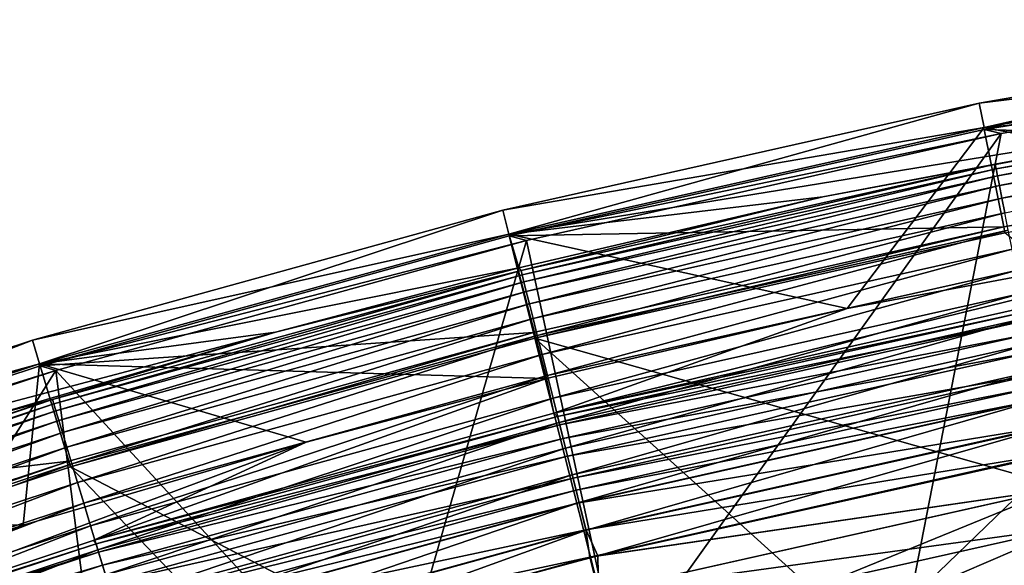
# Model space of a CAD drawing. Header units: metres. Extents: x -901 to 901, y -486 to 401.
# Tile 111 of 256: x -759 to -739, y 387 to 398. Entities that reach past the tile are written whole.
import ezdxf

# ---------------------------------------------------------------- set-up
doc = ezdxf.new("R2010")
doc.units = ezdxf.units.M

msp = doc.modelspace()

# ---------------------------------------------------------------- linework, layer by layer
at = {"layer": 'top'}
for points in [[(-730.437378, 388.696564, -613.146606), (-741.093811, 386.699982, -613.146606), (-729.673889, 397.729004, -107.314049)], [(-729.673889, 397.729004, -107.314049), (-741.093811, 386.699982, -613.146606), (-739.265808, 396.062897, -107.314049)], [(-729.971008, 397.820648, -98), (-729.673889, 397.729004, -107.314049), (-739.606262, 396.148773, -98)], [(-739.606262, 396.148773, -98), (-729.677551, 395.842224, -98), (-729.971008, 397.820648, -98)], [(-729.673889, 397.729004, -107.314049), (-739.265808, 396.062897, -107.314049), (-739.606262, 396.148773, -98)], [(-739.606262, 396.148773, -98), (-739.265808, 396.062897, -107.314049), (-749.147888, 394.006165, -98)], [(-749.147888, 394.006165, -98), (-739.216125, 394.187134, -98), (-739.606262, 396.148773, -98)], [(-739.216125, 394.187134, -98), (-729.677551, 395.842224, -98), (-739.606262, 396.148773, -98)], [(-739.265808, 396.062897, -107.314049), (-748.802429, 393.918335, -107.314049), (-749.147888, 394.006165, -98)], [(-739.265808, 396.062897, -107.314049), (-746.944763, 385.33316, -613.146606), (-748.802429, 393.918335, -107.314049)], [(-741.093811, 386.699982, -613.146606), (-746.944763, 385.33316, -613.146606), (-739.265808, 396.062897, -107.314049)], [(-729.677551, 395.842224, -98), (-739.216125, 394.187134, -98), (-739.192932, 394.07077, -107.279144)], [(-748.661926, 392.06601, -98), (-739.216125, 394.187134, -98), (-749.147888, 394.006165, -98)], [(-739.216125, 394.187134, -98), (-748.661926, 392.06601, -98), (-748.633057, 391.950867, -107.279144)], [(-739.192932, 394.07077, -107.279144), (-739.216125, 394.187134, -98), (-748.633057, 391.950867, -107.279144)], [(-749.147888, 394.006165, -98), (-748.802429, 393.918335, -107.314049), (-758.572876, 391.397888, -98)], [(-758.572876, 391.397888, -98), (-748.661926, 392.06601, -98), (-749.147888, 394.006165, -98)], [(-730.124146, 386.721558, -613.111694), (-739.192932, 394.07077, -107.279144), (-748.633057, 391.950867, -107.279144)], [(-748.802429, 393.918335, -107.314049), (-758.25293, 391.304474, -107.314049), (-758.572876, 391.397888, -98)], [(-748.802429, 393.918335, -107.314049), (-751.629333, 384.096924, -613.146606), (-758.25293, 391.304474, -107.314049)], [(-746.944763, 385.33316, -613.146606), (-751.629333, 384.096924, -613.146606), (-748.802429, 393.918335, -107.314049)], [(-757.99231, 389.483917, -98), (-748.661926, 392.06601, -98), (-758.572876, 391.397888, -98)], [(-748.661926, 392.06601, -98), (-757.99231, 389.483917, -98), (-757.957825, 389.370392, -107.279144)], [(-748.633057, 391.950867, -107.279144), (-748.661926, 392.06601, -98), (-757.957825, 389.370392, -107.279144)], [(-757.957825, 389.370392, -107.279144), (-746.458984, 383.393372, -613.111694), (-748.633057, 391.950867, -107.279144)], [(-746.458984, 383.393372, -613.111694), (-740.669189, 384.74588, -613.111694), (-748.633057, 391.950867, -107.279144)], [(-748.633057, 391.950867, -107.279144), (-740.669189, 384.74588, -613.111694), (-730.124146, 386.721558, -613.111694)], [(-758.572876, 391.397888, -98), (-758.25293, 391.304474, -107.314049), (-767.858521, 388.330292, -98)], [(-767.858521, 388.330292, -98), (-757.99231, 389.483917, -98), (-758.572876, 391.397888, -98)], [(-758.25293, 391.304474, -107.314049), (-767.58606, 388.230835, -107.314049), (-767.858521, 388.330292, -98)], [(-758.25293, 391.304474, -107.314049), (-765.636047, 379.619629, -613.146606), (-767.58606, 388.230835, -107.314049)], [(-758.25293, 391.304474, -107.314049), (-757.139404, 382.477631, -613.146606), (-765.636047, 379.619629, -613.146606)], [(-751.629333, 384.096924, -613.146606), (-757.139404, 382.477631, -613.146606), (-758.25293, 391.304474, -107.314049)], [(-767.184753, 386.447144, -98), (-757.99231, 389.483917, -98), (-767.858521, 388.330292, -98)], [(-757.99231, 389.483917, -98), (-767.184753, 386.447144, -98), (-767.144714, 386.335388, -107.279144)], [(-757.957825, 389.370392, -107.279144), (-757.99231, 389.483917, -98), (-767.144714, 386.335388, -107.279144)], [(-767.144714, 386.335388, -107.279144), (-751.094604, 382.170044, -613.111694), (-757.957825, 389.370392, -107.279144)], [(-751.094604, 382.170044, -613.111694), (-746.458984, 383.393372, -613.111694), (-757.957825, 389.370392, -107.279144)], [(-741.093811, 386.699982, -613.146606), (-730.437378, 388.696564, -613.146606), (-737.775085, 387.317444, -613.819397)]]:
    msp.add_3dface(points, dxfattribs=at)
at = {"layer": 'top0'}
for points in [[(-739.612, 396.185699, -87), (-729.974854, 397.85791, -87), (-731.373291, 394.608612, -87)], [(-729.974854, 397.85791, -87), (-739.612, 396.185699, -87), (-731.732422, 396.873077, -5.947641)], [(-729.780151, 397.114563, -5.365363), (-739.387329, 395.447327, -5.365363), (-739.36969, 395.358429, -4.786941)], [(-731.732422, 396.873077, -5.947641), (-739.387329, 395.447327, -5.365363), (-729.780151, 397.114563, -5.365363)], [(-729.766907, 397.024902, -4.786941), (-729.780151, 397.114563, -5.365363), (-739.36969, 395.358429, -4.786941)], [(-729.766907, 397.024902, -4.786941), (-739.36969, 395.358429, -4.786941), (-739.341248, 395.214935, -4.218875)], [(-729.745544, 396.880188, -4.218875), (-729.766907, 397.024902, -4.786941), (-739.341248, 395.214935, -4.218875)], [(-749.155518, 394.042633, -87), (-742.850098, 394.789886, -5.947641), (-731.732422, 396.873077, -5.947641)], [(-731.732422, 396.873077, -5.947641), (-739.612, 396.185699, -87), (-749.155518, 394.042633, -87)], [(-731.732422, 396.873077, -5.947641), (-742.850098, 394.789886, -5.947641), (-739.387329, 395.447327, -5.365363)], [(-729.745544, 396.880188, -4.218875), (-739.341248, 395.214935, -4.218875), (-739.302124, 395.017944, -3.667668)], [(-729.716125, 396.681519, -3.667668), (-729.745544, 396.880188, -4.218875), (-739.302124, 395.017944, -3.667668)], [(-729.716125, 396.681519, -3.667668), (-739.302124, 395.017944, -3.667668), (-739.252686, 394.768921, -3.139467)], [(-729.678955, 396.430359, -3.139467), (-729.716125, 396.681519, -3.667668), (-739.252686, 394.768921, -3.139467)], [(-729.678955, 396.430359, -3.139467), (-739.252686, 394.768921, -3.139467), (-739.193481, 394.470673, -2.639013)], [(-749.155518, 394.042633, -87), (-739.612, 396.185699, -87), (-742.363281, 392.549377, -87)], [(-739.612, 396.185699, -87), (-731.373291, 394.608612, -87), (-742.363281, 392.549377, -87)], [(-739.387329, 395.447327, -5.365363), (-748.911499, 393.313782, -5.365363), (-748.889526, 393.225891, -4.786941)], [(-742.850098, 394.789886, -5.947641), (-748.911499, 393.313782, -5.365363), (-739.387329, 395.447327, -5.365363)], [(-739.36969, 395.358429, -4.786941), (-739.387329, 395.447327, -5.365363), (-748.889526, 393.225891, -4.786941)], [(-739.36969, 395.358429, -4.786941), (-748.889526, 393.225891, -4.786941), (-748.854004, 393.083954, -4.218875)], [(-739.341248, 395.214935, -4.218875), (-739.36969, 395.358429, -4.786941), (-748.854004, 393.083954, -4.218875)], [(-739.341248, 395.214935, -4.218875), (-748.854004, 393.083954, -4.218875), (-748.805298, 392.88916, -3.667668)], [(-739.302124, 395.017944, -3.667668), (-739.341248, 395.214935, -4.218875), (-748.805298, 392.88916, -3.667668)], [(-739.302124, 395.017944, -3.667668), (-748.805298, 392.88916, -3.667668), (-748.743652, 392.642853, -3.139467)], [(-739.252686, 394.768921, -3.139467), (-739.302124, 395.017944, -3.667668), (-748.743652, 392.642853, -3.139467)], [(-748.954285, 393.363861, -5.947641), (-742.850098, 394.789886, -5.947641), (-749.155518, 394.042633, -87)], [(-742.850098, 394.789886, -5.947641), (-748.954285, 393.363861, -5.947641), (-748.911499, 393.313782, -5.365363)], [(-739.252686, 394.768921, -3.139467), (-748.743652, 392.642853, -3.139467), (-748.669861, 392.347839, -2.639013)], [(-739.193481, 394.470673, -2.639013), (-739.252686, 394.768921, -3.139467), (-748.669861, 392.347839, -2.639013)], [(-748.2547, 390.446381, -5.959025), (-742.363281, 392.549377, -87), (-731.373291, 394.608612, -87)], [(-731.373291, 394.608612, -87), (-738.888733, 392.549591, -5.959025), (-748.2547, 390.446381, -5.959025)], [(-739.193481, 394.470673, -2.639013), (-748.669861, 392.347839, -2.639013), (-748.584656, 392.007263, -2.170691)], [(-739.125122, 394.126312, -2.170691), (-739.193481, 394.470673, -2.639013), (-748.584656, 392.007263, -2.170691)], [(-758.582397, 391.433868, -87), (-749.155518, 394.042633, -87), (-748.397339, 391.13974, -87)], [(-758.582397, 391.433868, -87), (-748.954285, 393.363861, -5.947641), (-749.155518, 394.042633, -87)], [(-749.155518, 394.042633, -87), (-742.363281, 392.549377, -87), (-748.397339, 391.13974, -87)], [(-739.125122, 394.126312, -2.170691), (-748.584656, 392.007263, -2.170691), (-748.488831, 391.624237, -1.738888)], [(-739.048218, 393.739044, -1.738888), (-739.125122, 394.126312, -2.170691), (-748.488831, 391.624237, -1.738888)], [(-739.048218, 393.739044, -1.738888), (-748.488831, 391.624237, -1.738888), (-748.38324, 391.202087, -1.34779)], [(-738.963501, 393.312195, -1.34779), (-739.048218, 393.739044, -1.738888), (-748.38324, 391.202087, -1.34779)], [(-753.841614, 392.074097, -5.947641), (-748.954285, 393.363861, -5.947641), (-758.582397, 391.433868, -87)], [(-748.954285, 393.363861, -5.947641), (-753.841614, 392.074097, -5.947641), (-748.911499, 393.313782, -5.365363)], [(-748.911499, 393.313782, -5.365363), (-758.325256, 390.718506, -5.365363), (-758.29895, 390.631775, -4.786941)], [(-748.911499, 393.313782, -5.365363), (-753.841614, 392.074097, -5.947641), (-758.325256, 390.718506, -5.365363)], [(-748.889526, 393.225891, -4.786941), (-748.911499, 393.313782, -5.365363), (-758.29895, 390.631775, -4.786941)], [(-748.889526, 393.225891, -4.786941), (-758.29895, 390.631775, -4.786941), (-758.256531, 390.491791, -4.218875)], [(-748.854004, 393.083954, -4.218875), (-748.889526, 393.225891, -4.786941), (-758.256531, 390.491791, -4.218875)], [(-738.963501, 393.312195, -1.34779), (-748.38324, 391.202087, -1.34779), (-748.26886, 390.744873, -1.000777)], [(-738.871765, 392.849915, -1.000777), (-738.963501, 393.312195, -1.34779), (-748.26886, 390.744873, -1.000777)], [(-748.854004, 393.083954, -4.218875), (-758.256531, 390.491791, -4.218875), (-758.198242, 390.299591, -3.667668)], [(-748.805298, 392.88916, -3.667668), (-748.854004, 393.083954, -4.218875), (-758.198242, 390.299591, -3.667668)], [(-748.805298, 392.88916, -3.667668), (-758.198242, 390.299591, -3.667668), (-758.124634, 390.05661, -3.139467)], [(-748.743652, 392.642853, -3.139467), (-748.805298, 392.88916, -3.667668), (-758.124634, 390.05661, -3.139467)], [(-738.871765, 392.849915, -1.000777), (-748.26886, 390.744873, -1.000777), (-748.14679, 390.256866, -0.70103)], [(-738.773804, 392.356537, -0.70103), (-738.871765, 392.849915, -1.000777), (-748.14679, 390.256866, -0.70103)], [(-748.743652, 392.642853, -3.139467), (-758.124634, 390.05661, -3.139467), (-758.036377, 389.765594, -2.639013)], [(-748.669861, 392.347839, -2.639013), (-748.743652, 392.642853, -3.139467), (-758.036377, 389.765594, -2.639013)], [(-748.397339, 391.13974, -87), (-742.363281, 392.549377, -87), (-748.2547, 390.446381, -5.959025)], [(-748.2547, 390.446381, -5.959025), (-738.888733, 392.549591, -5.959025), (-738.797791, 392.47757, -5.381563)], [(-748.176697, 390.376587, -5.381563), (-748.2547, 390.446381, -5.959025), (-738.797791, 392.47757, -5.381563)], [(-738.797791, 392.47757, -5.381563), (-738.764221, 392.308197, -4.82471), (-748.176697, 390.376587, -5.381563)], [(-748.669861, 392.347839, -2.639013), (-758.036377, 389.765594, -2.639013), (-757.934509, 389.429596, -2.170691)], [(-748.584656, 392.007263, -2.170691), (-748.669861, 392.347839, -2.639013), (-757.934509, 389.429596, -2.170691)], [(-738.764221, 392.308197, -4.82471), (-748.134827, 390.209076, -4.82471), (-748.176697, 390.376587, -5.381563)], [(-738.773804, 392.356537, -0.70103), (-748.14679, 390.256866, -0.70103), (-748.018066, 389.742401, -0.451727)], [(-738.764221, 392.308197, -4.82471), (-738.710144, 392.035889, -4.312942), (-748.134827, 390.209076, -4.82471)], [(-738.670532, 391.836365, -0.451727), (-738.773804, 392.356537, -0.70103), (-748.018066, 389.742401, -0.451727)], [(-759.590271, 390.384735, -5.947641), (-753.841614, 392.074097, -5.947641), (-767.869873, 388.365692, -87)], [(-767.869873, 388.365692, -87), (-753.841614, 392.074097, -5.947641), (-758.582397, 391.433868, -87)], [(-753.841614, 392.074097, -5.947641), (-759.590271, 390.384735, -5.947641), (-758.325256, 390.718506, -5.365363)], [(-748.584656, 392.007263, -2.170691), (-757.934509, 389.429596, -2.170691), (-757.820007, 389.051727, -1.738888)], [(-748.488831, 391.624237, -1.738888), (-748.584656, 392.007263, -2.170691), (-757.820007, 389.051727, -1.738888)], [(-738.710144, 392.035889, -4.312942), (-748.067444, 389.939758, -4.312942), (-748.134827, 390.209076, -4.82471)], [(-738.710144, 392.035889, -4.312942), (-738.637878, 391.671906, -3.865118), (-748.067444, 389.939758, -4.312942)], [(-738.670532, 391.836365, -0.451727), (-748.018066, 389.742401, -0.451727), (-747.88385, 389.206055, -0.255695)], [(-738.562866, 391.294067, -0.255695), (-738.670532, 391.836365, -0.451727), (-747.88385, 389.206055, -0.255695)], [(-748.488831, 391.624237, -1.738888), (-757.820007, 389.051727, -1.738888), (-757.693726, 388.635254, -1.34779)], [(-748.38324, 391.202087, -1.34779), (-748.488831, 391.624237, -1.738888), (-757.693726, 388.635254, -1.34779)], [(-738.637878, 391.671906, -3.865118), (-747.977356, 389.579773, -3.865118), (-748.067444, 389.939758, -4.312942)], [(-738.637878, 391.671906, -3.865118), (-738.550049, 391.229553, -3.497899), (-747.977356, 389.579773, -3.865118)], [(-767.869873, 388.365692, -87), (-758.582397, 391.433868, -87), (-758.911072, 388.194855, -87)], [(-758.911072, 388.194855, -87), (-758.582397, 391.433868, -87), (-753.228516, 389.864807, -87)], [(-758.582397, 391.433868, -87), (-748.397339, 391.13974, -87), (-753.228516, 389.864807, -87)], [(-748.38324, 391.202087, -1.34779), (-757.693726, 388.635254, -1.34779), (-757.557007, 388.184204, -1.000777)], [(-748.26886, 390.744873, -1.000777), (-748.38324, 391.202087, -1.34779), (-757.557007, 388.184204, -1.000777)], [(-738.550049, 391.229553, -3.497899), (-747.86792, 389.142273, -3.497899), (-747.977356, 389.579773, -3.865118)], [(-738.562866, 391.294067, -0.255695), (-747.88385, 389.206055, -0.255695), (-747.745728, 388.653839, -0.114353)], [(-738.550049, 391.229553, -3.497899), (-738.501343, 390.9841, -3.348771), (-747.86792, 389.142273, -3.497899)], [(-738.452026, 390.735718, -0.114353), (-738.562866, 391.294067, -0.255695), (-747.745728, 388.653839, -0.114353)], [(-753.228516, 389.864807, -87), (-748.397339, 391.13974, -87), (-757.506226, 387.886139, -5.959025)], [(-757.506226, 387.886139, -5.959025), (-748.397339, 391.13974, -87), (-748.2547, 390.446381, -5.959025)], [(-738.501343, 390.9841, -3.348771), (-747.80719, 388.899475, -3.348771), (-747.86792, 389.142273, -3.497899)], [(-738.501343, 390.9841, -3.348771), (-738.449951, 390.725311, -3.22474), (-747.80719, 388.899475, -3.348771)], [(-758.325256, 390.718506, -5.365363), (-767.601196, 387.665985, -5.365363), (-767.570679, 387.580658, -4.786941)], [(-758.325256, 390.718506, -5.365363), (-759.590271, 390.384735, -5.947641), (-767.601196, 387.665985, -5.365363)], [(-758.29895, 390.631775, -4.786941), (-758.325256, 390.718506, -5.365363), (-767.570679, 387.580658, -4.786941)], [(-758.29895, 390.631775, -4.786941), (-767.570679, 387.580658, -4.786941), (-767.521423, 387.442902, -4.218875)], [(-758.256531, 390.491791, -4.218875), (-758.29895, 390.631775, -4.786941), (-767.521423, 387.442902, -4.218875)], [(-748.26886, 390.744873, -1.000777), (-757.557007, 388.184204, -1.000777), (-757.411072, 387.702789, -0.70103)], [(-748.14679, 390.256866, -0.70103), (-748.26886, 390.744873, -1.000777), (-757.411072, 387.702789, -0.70103)], [(-738.449951, 390.725311, -3.22474), (-747.743164, 388.643524, -3.22474), (-747.80719, 388.899475, -3.348771)], [(-738.452026, 390.735718, -0.114353), (-747.745728, 388.653839, -0.114353), (-747.605164, 388.09201, -0.028766)], [(-738.449951, 390.725311, -3.22474), (-738.341248, 390.177734, -3.056892), (-747.743164, 388.643524, -3.22474)], [(-738.339294, 390.167694, -0.028766), (-738.452026, 390.735718, -0.114353), (-747.605164, 388.09201, -0.028766)], [(-758.256531, 390.491791, -4.218875), (-767.521423, 387.442902, -4.218875), (-767.453796, 387.253784, -3.667668)], [(-758.198242, 390.299591, -3.667668), (-758.256531, 390.491791, -4.218875), (-767.453796, 387.253784, -3.667668)], [(-757.506226, 387.886139, -5.959025), (-748.2547, 390.446381, -5.959025), (-748.176697, 390.376587, -5.381563)], [(-758.198242, 390.299591, -3.667668), (-767.453796, 387.253784, -3.667668), (-767.368286, 387.014709, -3.139467)], [(-758.124634, 390.05661, -3.139467), (-758.198242, 390.299591, -3.667668), (-767.368286, 387.014709, -3.139467)], [(-757.446899, 387.820892, -5.381563), (-757.506226, 387.886139, -5.959025), (-748.176697, 390.376587, -5.381563)], [(-748.176697, 390.376587, -5.381563), (-748.134827, 390.209076, -4.82471), (-757.446899, 387.820892, -5.381563)], [(-748.134827, 390.209076, -4.82471), (-757.39679, 387.65564, -4.82471), (-757.446899, 387.820892, -5.381563)], [(-748.14679, 390.256866, -0.70103), (-757.411072, 387.702789, -0.70103), (-757.257202, 387.195251, -0.451727)], [(-748.134827, 390.209076, -4.82471), (-748.067444, 389.939758, -4.312942), (-757.39679, 387.65564, -4.82471)], [(-748.018066, 389.742401, -0.451727), (-748.14679, 390.256866, -0.70103), (-757.257202, 387.195251, -0.451727)], [(-758.124634, 390.05661, -3.139467), (-767.368286, 387.014709, -3.139467), (-767.265808, 386.728363, -2.639013)], [(-758.036377, 389.765594, -2.639013), (-758.124634, 390.05661, -3.139467), (-767.265808, 386.728363, -2.639013)], [(-738.341248, 390.177734, -3.056892), (-747.607666, 388.101929, -3.056892), (-747.743164, 388.643524, -3.22474)], [(-738.306396, 389.621979, -3), (-747.607666, 388.101929, -3.056892), (-738.341248, 390.177734, -3.056892)], [(-747.605164, 388.09201, -0.028766), (-747.36676, 387.576294), (-738.339294, 390.167694, -0.028766)], [(-747.36676, 387.576294), (-738.004761, 389.666626), (-738.339294, 390.167694, -0.028766)], [(-758.911072, 388.194855, -87), (-753.228516, 389.864807, -87), (-766.620911, 384.875061, -5.959025)], [(-766.620911, 384.875061, -5.959025), (-753.228516, 389.864807, -87), (-757.506226, 387.886139, -5.959025)], [(-748.067444, 389.939758, -4.312942), (-757.316223, 387.389954, -4.312942), (-757.39679, 387.65564, -4.82471)], [(-748.067444, 389.939758, -4.312942), (-747.977356, 389.579773, -3.865118), (-757.316223, 387.389954, -4.312942)], [(-758.036377, 389.765594, -2.639013), (-767.265808, 386.728363, -2.639013), (-767.147583, 386.397797, -2.170691)], [(-757.934509, 389.429596, -2.170691), (-758.036377, 389.765594, -2.639013), (-767.147583, 386.397797, -2.170691)], [(-748.018066, 389.742401, -0.451727), (-757.257202, 387.195251, -0.451727), (-757.096863, 386.666138, -0.255695)], [(-747.88385, 389.206055, -0.255695), (-748.018066, 389.742401, -0.451727), (-757.096863, 386.666138, -0.255695)], [(-738.306396, 389.621979, -3), (-747.529419, 387.550873, -3), (-747.607666, 388.101929, -3.056892)], [(-738.166199, 388.917145, -3), (-747.529419, 387.550873, -3), (-738.306396, 389.621979, -3)], [(-738.166992, 388.921082), (-738.004761, 389.666626), (-747.36676, 387.576294)], [(-757.934509, 389.429596, -2.170691), (-767.147583, 386.397797, -2.170691), (-767.014587, 386.026001, -1.738888)], [(-757.820007, 389.051727, -1.738888), (-757.934509, 389.429596, -2.170691), (-767.014587, 386.026001, -1.738888)], [(-747.977356, 389.579773, -3.865118), (-757.208618, 387.034821, -3.865118), (-757.316223, 387.389954, -4.312942)], [(-747.977356, 389.579773, -3.865118), (-747.86792, 389.142273, -3.497899), (-757.208618, 387.034821, -3.865118)], [(-757.820007, 389.051727, -1.738888), (-767.014587, 386.026001, -1.738888), (-766.867981, 385.616211, -1.34779)], [(-757.693726, 388.635254, -1.34779), (-757.820007, 389.051727, -1.738888), (-766.867981, 385.616211, -1.34779)], [(-747.86792, 389.142273, -3.497899), (-757.077759, 386.60321, -3.497899), (-757.208618, 387.034821, -3.865118)], [(-747.88385, 389.206055, -0.255695), (-757.096863, 386.666138, -0.255695), (-756.931702, 386.121338, -0.114353)], [(-747.86792, 389.142273, -3.497899), (-747.80719, 388.899475, -3.348771), (-757.077759, 386.60321, -3.497899)], [(-747.745728, 388.653839, -0.114353), (-747.88385, 389.206055, -0.255695), (-756.931702, 386.121338, -0.114353)], [(-747.80719, 388.899475, -3.348771), (-757.005127, 386.363678, -3.348771), (-757.077759, 386.60321, -3.497899)], [(-747.80719, 388.899475, -3.348771), (-747.743164, 388.643524, -3.22474), (-757.005127, 386.363678, -3.348771)], [(-738.166199, 388.917145, -3), (-747.354797, 386.85379, -3), (-747.529419, 387.550873, -3)], [(-747.355774, 386.857666), (-738.166992, 388.921082), (-747.36676, 387.576294)], [(-747.355774, 386.857666), (-746.917175, 385.341827, -0.204445), (-738.166992, 388.921082)], [(-737.938416, 388.148407, -3.101714), (-747.354797, 386.85379, -3), (-738.166199, 388.917145, -3)], [(-746.917175, 385.341827, -0.204445), (-737.787292, 387.387024, -0.204445), (-738.166992, 388.921082)], [(-757.693726, 388.635254, -1.34779), (-766.867981, 385.616211, -1.34779), (-766.709229, 385.172394, -1.000777)], [(-757.557007, 388.184204, -1.000777), (-757.693726, 388.635254, -1.34779), (-766.709229, 385.172394, -1.000777)], [(-747.743164, 388.643524, -3.22474), (-756.928589, 386.111176, -3.22474), (-757.005127, 386.363678, -3.348771)], [(-747.745728, 388.653839, -0.114353), (-756.931702, 386.121338, -0.114353), (-756.763672, 385.567108, -0.028766)], [(-747.743164, 388.643524, -3.22474), (-747.607666, 388.101929, -3.056892), (-756.928589, 386.111176, -3.22474)], [(-747.605164, 388.09201, -0.028766), (-747.745728, 388.653839, -0.114353), (-756.763672, 385.567108, -0.028766)], [(-726.520142, 338.75, -32.241295), (-741.109741, 386.78064, -3.399924), (-730.448669, 388.778107, -3.399924)], [(-730.448669, 388.778107, -3.399924), (-741.109741, 386.78064, -3.399924), (-737.938416, 388.148407, -3.101714)], [(-767.673828, 385.247437, -87), (-767.869873, 388.365692, -87), (-758.911072, 388.194855, -87)], [(-767.673828, 385.247437, -87), (-758.911072, 388.194855, -87), (-766.620911, 384.875061, -5.959025)], [(-757.557007, 388.184204, -1.000777), (-766.709229, 385.172394, -1.000777), (-766.539795, 384.69873, -0.70103)], [(-757.411072, 387.702789, -0.70103), (-757.557007, 388.184204, -1.000777), (-766.539795, 384.69873, -0.70103)], [(-747.607666, 388.101929, -3.056892), (-756.766663, 385.576904, -3.056892), (-756.928589, 386.111176, -3.22474)], [(-747.529419, 387.550873, -3), (-756.766663, 385.576904, -3.056892), (-747.607666, 388.101929, -3.056892)], [(-756.763672, 385.567108, -0.028766), (-753.825745, 385.844604), (-747.605164, 388.09201, -0.028766)], [(-753.825745, 385.844604), (-747.36676, 387.576294), (-747.605164, 388.09201, -0.028766)], [(-737.938416, 388.148407, -3.101714), (-747.10553, 386.094849, -3.101714), (-747.354797, 386.85379, -3)], [(-741.109741, 386.78064, -3.399924), (-747.10553, 386.094849, -3.101714), (-737.938416, 388.148407, -3.101714)], [(-766.620911, 384.875061, -5.959025), (-757.506226, 387.886139, -5.959025), (-757.446899, 387.820892, -5.381563)], [(-766.58136, 384.814941, -5.381563), (-766.620911, 384.875061, -5.959025), (-757.446899, 387.820892, -5.381563)], [(-757.446899, 387.820892, -5.381563), (-757.39679, 387.65564, -4.82471), (-766.58136, 384.814941, -5.381563)], [(-757.39679, 387.65564, -4.82471), (-766.523193, 384.652313, -4.82471), (-766.58136, 384.814941, -5.381563)], [(-757.411072, 387.702789, -0.70103), (-766.539795, 384.69873, -0.70103), (-766.361145, 384.199341, -0.451727)], [(-757.39679, 387.65564, -4.82471), (-757.316223, 387.389954, -4.312942), (-766.523193, 384.652313, -4.82471)], [(-757.257202, 387.195251, -0.451727), (-757.411072, 387.702789, -0.70103), (-766.361145, 384.199341, -0.451727)], [(-747.529419, 387.550873, -3), (-756.639709, 385.029724, -3), (-756.766663, 385.576904, -3.056892)], [(-747.354797, 386.85379, -3), (-756.639709, 385.029724, -3), (-747.529419, 387.550873, -3)], [(-747.355774, 386.857666), (-747.36676, 387.576294), (-753.825745, 385.844604)], [(-757.316223, 387.389954, -4.312942), (-766.429688, 384.3909, -4.312942), (-766.523193, 384.652313, -4.82471)], [(-757.316223, 387.389954, -4.312942), (-757.208618, 387.034821, -3.865118), (-766.429688, 384.3909, -4.312942)]]:
    msp.add_3dface(points, dxfattribs=at)
at = {"layer": 'top01'}
for points in [[(-739.709534, 396.676056, -105), (-730.048218, 398.352478, -105), (-739.612, 396.185669, -105)], [(-739.709534, 396.676056, -80), (-730.048218, 398.352478, -80), (-739.709534, 396.676056, -105)], [(-730.048218, 398.352478, -80), (-730.048218, 398.352478, -105), (-739.709534, 396.676056, -105)], [(-729.974854, 397.85788, -80), (-730.048218, 398.352478, -80), (-739.709534, 396.676056, -80)], [(-730.048218, 398.352478, -105), (-729.974854, 397.85788, -105), (-739.612, 396.185669, -105)], [(-739.612, 396.185669, -80), (-729.974854, 397.85788, -80), (-739.709534, 396.676056, -80)], [(-729.974854, 397.85788, -80), (-739.612, 396.185669, -80), (-729.974854, 397.85788, -105)], [(-739.612, 396.185669, -80), (-739.612, 396.185669, -105), (-729.974854, 397.85788, -105)], [(-749.277039, 394.527618, -105), (-739.709534, 396.676056, -105), (-749.155518, 394.042603, -105)], [(-749.277039, 394.527618, -80), (-739.709534, 396.676056, -80), (-749.277039, 394.527618, -105)], [(-739.709534, 396.676056, -80), (-739.709534, 396.676056, -105), (-749.277039, 394.527618, -105)], [(-739.612, 396.185669, -80), (-739.709534, 396.676056, -80), (-749.277039, 394.527618, -80)], [(-739.709534, 396.676056, -105), (-739.612, 396.185669, -105), (-749.155518, 394.042603, -105)], [(-749.155518, 394.042603, -80), (-739.612, 396.185669, -80), (-749.277039, 394.527618, -80)], [(-739.612, 396.185669, -80), (-749.155518, 394.042603, -80), (-739.612, 396.185669, -105)], [(-749.155518, 394.042603, -80), (-749.155518, 394.042603, -105), (-739.612, 396.185669, -105)], [(-758.727539, 391.912323, -105), (-749.277039, 394.527618, -105), (-758.582397, 391.433838, -105)], [(-758.727539, 391.912323, -80), (-749.277039, 394.527618, -80), (-758.727539, 391.912323, -105)], [(-749.277039, 394.527618, -80), (-749.277039, 394.527618, -105), (-758.727539, 391.912323, -105)], [(-749.155518, 394.042603, -80), (-749.277039, 394.527618, -80), (-758.727539, 391.912323, -80)], [(-749.277039, 394.527618, -105), (-749.155518, 394.042603, -105), (-758.582397, 391.433838, -105)], [(-758.582397, 391.433838, -80), (-749.155518, 394.042603, -80), (-758.727539, 391.912323, -80)], [(-749.155518, 394.042603, -80), (-758.582397, 391.433838, -80), (-749.155518, 394.042603, -105)], [(-758.582397, 391.433838, -80), (-758.582397, 391.433838, -105), (-749.155518, 394.042603, -105)], [(-768.03833, 388.836456, -105), (-758.727539, 391.912323, -105), (-767.869873, 388.365692, -105)], [(-768.03833, 388.836456, -80), (-758.727539, 391.912323, -80), (-768.03833, 388.836456, -105)], [(-758.727539, 391.912323, -80), (-758.727539, 391.912323, -105), (-768.03833, 388.836456, -105)], [(-758.582397, 391.433838, -80), (-758.727539, 391.912323, -80), (-768.03833, 388.836456, -80)], [(-758.727539, 391.912323, -105), (-758.582397, 391.433838, -105), (-767.869873, 388.365692, -105)], [(-767.869873, 388.365692, -80), (-758.582397, 391.433838, -80), (-768.03833, 388.836456, -80)], [(-758.582397, 391.433838, -80), (-767.869873, 388.365692, -80), (-758.582397, 391.433838, -105)], [(-767.869873, 388.365692, -80), (-767.869873, 388.365692, -105), (-758.582397, 391.433838, -105)]]:
    msp.add_3dface(points, dxfattribs=at)

doc.saveas('drawing.dxf')
